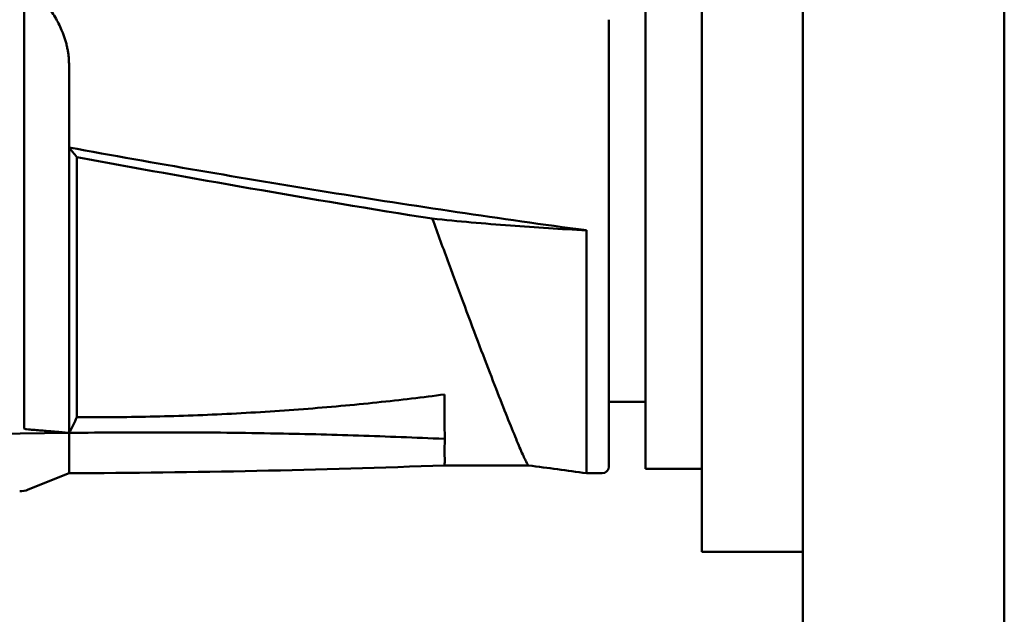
# Model space of a CAD drawing. Header units: millimetres. Extents: x 0 to 4584, y -120 to 1188.
# Tile 32 of 105: x 386 to 430, y 684 to 710. Entities that reach past the tile are written whole.
import ezdxf

# ---------------------------------------------------------------- set-up
doc = ezdxf.new("R2010")
doc.units = ezdxf.units.MM
doc.header["$LTSCALE"] = 2
doc.layers.add('Sichtbar (ISO)', color=7, linetype='Continuous', lineweight=50)

msp = doc.modelspace()

# ---------------------------------------------------------------- linework, layer by layer
at = {"layer": 'Sichtbar (ISO)'}
for p, q in [((429.628, 607.9063), (429.628, 1046.9063)), ((420.678, 977.4063), (420.678, 677.4063)), ((416.178, 689.9063), (416.178, 713.9063)), ((413.678, 690.1063), (413.678, 713.7063)), ((386.0537, 711.8645), (386.0537, 691.9234)), ((412.0537, 710.0725), (412.0537, 707.9253)), ((388.0537, 704.3911), (388.0537, 708.0797)), ((412.0537, 707.9253), (412.0537, 690.2063)), ((388.0537, 691.6973), (388.0537, 704.3911)), ((388.4037, 692.395), (388.4037, 703.9641)), ((411.0537, 689.9063), (411.0537, 700.7075)), ((413.678, 693.0813), (412.0537, 693.0813)), ((383.3537, 691.6477), (388.0537, 691.6974)), ((404.7513, 690.2563), (408.4833, 690.2563)), ((388.0541, 689.9065), (386.2325, 689.1778)), ((411.0537, 689.9063), (411.7537, 689.9063)), ((413.678, 690.1063), (416.178, 690.1063)), ((416.178, 686.4063), (416.178, 689.9063)), ((416.178, 686.4063), (420.678, 686.4063))]:
    msp.add_line(p, q, dxfattribs=at)
for centre, radius, end in [((411.7537, 690.2063), 0.3, 0), ((385.8611, 690.1063), 1, 291.80141)]:
    msp.add_arc(centre, radius, 270, end, dxfattribs=at)
for points, weights in [([(388.0537, 708.0797), (388.0537, 709.9128), (386.0871, 711.8662)], [1.05000006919, 1.05000006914, 1.01667721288]), ([(388.0537, 691.6974), (387.2344, 691.7757), (386.1706, 691.859)], [1.00672069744, 1.01038764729, 1.01006012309])]:
    msp.add_rational_spline(points, weights, degree=2, dxfattribs=at)
for points, knots in [([(388.0537, 704.3911), (391.8836, 703.6916), (395.7641, 703.0216), (403.3964, 701.7915), (407.2077, 701.2235), (411.0537, 700.7075)], [-2.3212545, -2.3212545, -2.3212545, -2.3212545, -1.1643855, -1.1643855, -0.0001343, -0.0001343, -0.0001343, -0.0001343]), ([(388.0537, 704.3911), (388.1126, 704.3202), (388.1712, 704.2491), (388.2879, 704.1068), (388.3459, 704.0355), (388.4037, 703.9641)], [-0.061594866, -0.061594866, -0.061594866, -0.061594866, -0.030797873, -0.030797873, -0.000001, -0.000001, -0.000001, -0.000001]), ([(404.2025, 701.2258), (401.4958, 701.6551), (398.8068, 702.1047), (393.5477, 703.0197), (390.9718, 703.4846), (388.4037, 703.9641)], [0.0000014, 0.0000014, 0.0000014, 0.0000014, 0.8221952, 0.8221952, 1.6062913, 1.6062913, 1.6062913, 1.6062913]), ([(404.2025, 701.2258), (404.45, 700.5535), (404.9361, 699.2192), (405.6487, 697.3045), (406.3129, 695.5407), (406.9112, 693.9784), (407.4276, 692.6579), (407.8504, 691.6068), (408.1728, 690.8427), (408.3895, 690.3748), (408.4635, 690.2606), (408.4816, 690.2565), (408.4823, 690.2564)], [0.00000025, 0.00000025, 0.00000025, 0.00000025, 0.05263158, 0.10526316, 0.15789474, 0.21052632, 0.26315789, 0.31578947, 0.36842105, 0.42105263, 0.47368421, 0.47575988, 0.47575988, 0.47575988, 0.47575988]), ([(411.0537, 700.7075), (409.9248, 700.7632), (408.799, 700.8334), (406.513, 701.0056), (405.3586, 701.1081), (404.2025, 701.2258)], [0.00000392, 0.00000392, 0.00000392, 0.00000392, 0.33960272, 0.33960272, 0.68844382, 0.68844382, 0.68844382, 0.68844382]), ([(404.7462, 693.4111), (403.7874, 693.2845), (402.7894, 693.165), (401.7402, 693.0551), (400.6909, 692.9451), (399.5906, 692.8448), (398.4701, 692.7586), (397.3496, 692.6723), (396.209, 692.6001), (395.0663, 692.544), (393.9236, 692.4879), (392.7787, 692.4479), (391.6646, 692.4237), (390.5506, 692.3994), (389.4673, 692.3909), (388.4037, 692.395)], [0, 0, 0, 0, 0.2, 0.2, 0.2, 0.4, 0.4, 0.4, 0.6, 0.6, 0.6, 0.8, 0.8, 0.8, 0.99999976, 0.99999976, 0.99999976, 0.99999976]), ([(404.7537, 691.4318), (404.7538, 691.5977), (404.7505, 691.7817), (404.7472, 691.9876), (404.7439, 692.1936), (404.7406, 692.4223), (404.7407, 692.6617), (404.7408, 692.901), (404.7444, 693.1503), (404.7462, 693.4111)], [0.00000913, 0.00000913, 0.00000913, 0.00000913, 0.33333333, 0.33333333, 0.33333333, 0.66666667, 0.66666667, 0.66666667, 1, 1, 1, 1]), ([(388.4037, 692.395), (388.3486, 692.2778), (388.2917, 692.1611), (388.175, 691.9287), (388.1148, 691.8125), (388.0537, 691.6974)], [0.000001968, 0.000001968, 0.000001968, 0.000001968, 0.04418734, 0.04418734, 0.088600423, 0.088600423, 0.088600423, 0.088600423]), ([(386.0537, 691.9234), (386.0537, 691.9124), (386.0577, 691.9023), (386.0723, 691.8859), (386.0828, 691.8796), (386.1146, 691.8661), (386.1415, 691.8612), (386.1706, 691.859)], [-0.2594494, -0.2594494, -0.2594494, -0.2594494, -0.254214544, -0.254214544, -0.248979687, -0.248979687, -0.238875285, -0.238875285, -0.238875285, -0.238875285]), ([(388.054, 689.9065), (388.0542, 689.9065), (388.0545, 689.9212), (388.0545, 689.9904), (388.0541, 690.0575), (388.0535, 690.2929), (388.0543, 690.4948), (388.0546, 691.0125), (388.0537, 691.3285), (388.0537, 691.6973)], [-0.66305848, -0.66305848, -0.66305848, -0.66305848, -0.5606062, -0.5606062, -0.42080411, -0.42080411, -0.21056846, -0.21056846, -0.0000742, -0.0000742, -0.0000742, -0.0000742]), ([(397.0638, 691.6792), (397.0459, 691.6796), (397.028, 691.6799), (395.5307, 691.7069), (394.0492, 691.7216), (391.0619, 691.7276), (389.5579, 691.7185), (388.0537, 691.6974)], [-0.0053871, -0.0053871, -0.0053871, -0.0053871, 0, 0, 0.44527854, 0.44527854, 0.89663831, 0.89663831, 0.89663831, 0.89663831]), ([(404.7537, 691.4318), (404.7432, 691.4323), (404.7327, 691.4328), (403.4572, 691.4916), (402.1874, 691.5414), (399.6512, 691.6229), (398.3857, 691.6549), (397.0996, 691.6786), (397.0817, 691.6789), (397.0638, 691.6792)], [-0.76987611, -0.76987611, -0.76987611, -0.76987611, -0.766686, -0.766686, -0.38173429, -0.38173429, 0, 0, 0.00538695, 0.00538695, 0.00538695, 0.00538695]), ([(404.7537, 691.4318), (404.7537, 691.1834), (404.7486, 690.9715), (404.7505, 690.6259), (404.7549, 690.4942), (404.7516, 690.3432), (404.7498, 690.3013), (404.7498, 690.2635), (404.7506, 690.2563), (404.7515, 690.2563)], [-1.20333738, -1.20333738, -1.20333738, -1.20333738, -1.03320848, -1.03320848, -0.86451148, -0.86451148, -0.75254393, -0.75254393, -0.68253381, -0.68253381, -0.68253381, -0.68253381])]:
    msp.add_open_spline(points, degree=3, knots=knots, dxfattribs=at)
for points in [[(404.7513, 690.2563), (399.1884, 690.0464), (393.621, 689.9298), (388.0541, 689.9065)], [(411.0537, 689.9066), (410.1966, 690.0233), (409.3395, 690.14), (408.4823, 690.2566)]]:
    msp.add_open_spline(points, degree=3, dxfattribs=at)

doc.saveas('drawing.dxf')
